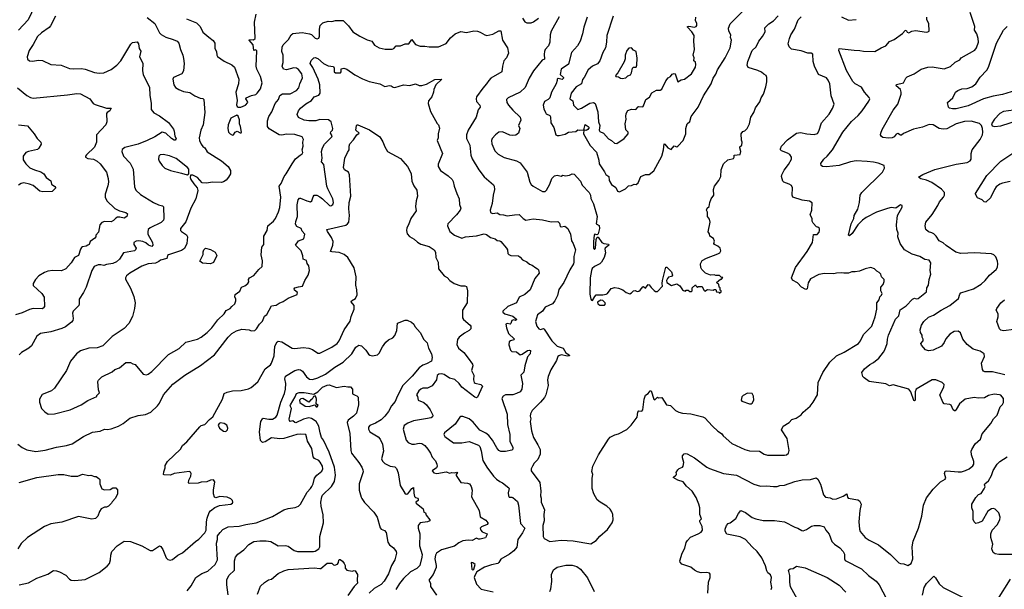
# Model space of a CAD drawing. Extents: x 1863017 to 1989460, y 394564 to 532820.
# Tile 177 of 213: x 1956829 to 1967443, y 490607 to 496747. Entities that reach past the tile are written whole.
import ezdxf

# ---------------------------------------------------------------- set-up
doc = ezdxf.new("R2010")
doc.units = 0

msp = doc.modelspace()

# ---------------------------------------------------------------- linework, layer by layer
at = {"layer": '0CON10XD'}
for points in [[(1956815, 496918), (1956915, 496978), (1956945, 496988), (1956979, 496979), (1956990, 496965), (1956994, 496895), (1956919, 496745), (1956817, 496635)], [(1963295, 494892), (1963361, 494925), (1963391, 494955), (1963425, 494960), (1963455, 494974), (1963475, 494969), (1963495, 494989), (1963525, 495057), (1963575, 495080), (1963615, 495078), (1963665, 495117), (1963750, 495275), (1963771, 495345), (1963775, 495410), (1963785, 495407), (1963815, 495366), (1963853, 495347), (1963885, 495388), (1963915, 495377), (1963925, 495383), (1963981, 495445), (1964009, 495515), (1964009, 495575), (1964024, 495625), (1964052, 495648), (1964068, 495702), (1964142, 495805), (1964200, 495925), (1964284, 496054), (1964305, 496116), (1964335, 496161), (1964351, 496205), (1964435, 496335), (1964488, 496445), (1964501, 496525), (1964491, 496555), (1964494, 496585), (1964474, 496625), (1964469, 496655), (1964488, 496702), (1964649, 496865)], [(1957214, 496785), (1957160, 496680), (1957146, 496664), (1957063, 496607), (1957020, 496565), (1956975, 496480), (1956932, 496415), (1956911, 496345), (1956913, 496323), (1956935, 496304), (1956965, 496300), (1957035, 496311), (1957075, 496308), (1957165, 496264), (1957276, 496256), (1957365, 496222), (1957405, 496216), (1957495, 496222), (1957535, 496214), (1957636, 496176), (1957685, 496169), (1957735, 496174), (1957815, 496211), (1957876, 496255), (1957918, 496302), (1958026, 496484), (1958045, 496500), (1958095, 496508), (1958110, 496485), (1958117, 496435), (1958136, 496406), (1958120, 496345), (1958158, 496278), (1958154, 496196), (1958160, 496155), (1958229, 496015), (1958233, 495935), (1958248, 495845), (1958248, 495778), (1958274, 495744), (1958335, 495712), (1958435, 495640), (1958486, 495566), (1958493, 495545), (1958503, 495493), (1958517, 495465), (1958505, 495448), (1958495, 495448), (1958465, 495467), (1958403, 495523), (1958365, 495536), (1958286, 495484), (1958205, 495446), (1958105, 495407), (1957961, 495369), (1957935, 495347), (1957930, 495325), (1957950, 495275), (1958019, 495199), (1958054, 495134), (1958068, 494945), (1958080, 494910), (1958132, 494862), (1958272, 494775), (1958325, 494750), (1958369, 494739), (1958380, 494730), (1958383, 494605), (1958378, 494585), (1958355, 494560), (1958235, 494505), (1958214, 494485), (1958209, 494461), (1958211, 494435), (1958260, 494345), (1958266, 494315), (1958255, 494301), (1958217, 494315), (1958190, 494340), (1958156, 494356), (1958115, 494364), (1958085, 494360), (1958061, 494345), (1958060, 494325), (1958084, 494285), (1958078, 494265), (1958066, 494255), (1957948, 494235), (1957905, 494166), (1957872, 494138), (1957832, 494118), (1957765, 494108), (1957735, 494097), (1957705, 494106), (1957675, 494106), (1957633, 494087), (1957608, 494045), (1957546, 493865), (1957518, 493805), (1957469, 493735), (1957471, 493685), (1957466, 493665), (1957407, 493605), (1957399, 493585), (1957406, 493525), (1957402, 493505), (1957386, 493485), (1957324, 493436), (1957285, 493417), (1957165, 493384), (1957055, 493364), (1957015, 493334), (1956958, 493232), (1956927, 493205), (1956849, 493161), (1956823, 493135)], [(1958205, 496771), (1958285, 496705), (1958337, 496607), (1958355, 496587), (1958405, 496558), (1958485, 496535), (1958526, 496516), (1958546, 496495), (1958562, 496425), (1958589, 496365), (1958595, 496330), (1958601, 496275), (1958594, 496195), (1958577, 496163), (1958488, 496125), (1958481, 496105), (1958491, 496045), (1958509, 496015), (1958545, 495994), (1958595, 495974), (1958665, 495961), (1958718, 495928), (1958775, 495901), (1958805, 495896), (1958815, 495888), (1958826, 495745), (1958807, 495613), (1958783, 495555), (1958764, 495475), (1958769, 495445), (1958785, 495407), (1958805, 495379), (1958826, 495365), (1958850, 495321), (1959005, 495226), (1959076, 495165), (1959102, 495122), (1959100, 495085), (1959082, 495048), (1959055, 495016), (1959025, 494998), (1959005, 494993), (1958904, 494996), (1958845, 494984), (1958795, 494990), (1958745, 495046), (1958695, 495072), (1958670, 495070), (1958668, 495045), (1958674, 495024), (1958705, 494977), (1958744, 494934), (1958750, 494905), (1958728, 494815), (1958674, 494715), (1958622, 494568), (1958562, 494495), (1958564, 494475), (1958574, 494464)], [(1958628, 496755), (1958735, 496713), (1958775, 496675), (1958804, 496614), (1958867, 496557), (1958914, 496524), (1958934, 496494), (1958932, 496435), (1958952, 496405), (1958954, 496364), (1958960, 496350), (1959035, 496301), (1959115, 496261), (1959146, 496235), (1959191, 496105), (1959188, 496055), (1959161, 495965), (1959172, 495875), (1959168, 495828), (1959175, 495812), (1959185, 495803), (1959213, 495803), (1959265, 495824), (1959290, 495855), (1959282, 495872), (1959267, 495895), (1959272, 495905), (1959329, 495931), (1959375, 495942), (1959390, 495955), (1959425, 496001), (1959442, 496065), (1959424, 496135), (1959387, 496215), (1959380, 496245), (1959385, 496412), (1959375, 496421), (1959355, 496416), (1959346, 496476), (1959302, 496525), (1959307, 496533), (1959349, 496531), (1959366, 496545), (1959360, 496720), (1959379, 496805)], [(1962644, 496776), (1962558, 496622), (1962547, 496585), (1962544, 496505), (1962529, 496465), (1962495, 496424), (1962486, 496404), (1962482, 496375), (1962488, 496322), (1962460, 496310), (1962368, 496195), (1962321, 496115), (1962280, 496015), (1962225, 495967), (1962095, 495904), (1962076, 495885), (1962081, 495855), (1962099, 495825), (1962145, 495771), (1962226, 495695), (1962232, 495665), (1962208, 495605), (1962221, 495575), (1962206, 495525), (1962178, 495502), (1962145, 495497), (1962112, 495502), (1962035, 495537), (1961996, 495534), (1961958, 495505), (1961924, 495465), (1961916, 495445), (1961918, 495408), (1961952, 495335), (1961987, 495297), (1962051, 495261), (1962184, 495224), (1962225, 495204), (1962299, 495105), (1962330, 494995), (1962342, 494972), (1962365, 494952), (1962465, 494896), (1962494, 494896), (1962510, 494910), (1962545, 494975), (1962566, 495034), (1962595, 495064), (1962625, 495071), (1962665, 495060), (1962685, 495072), (1962714, 495064), (1962755, 495072), (1962784, 495086), (1962805, 495081), (1962876, 495005), (1962893, 494963), (1962968, 494885), (1962981, 494855), (1962985, 494818), (1963015, 494762), (1963055, 494625), (1963044, 494545), (1963075, 494527), (1963080, 494495), (1963065, 494438), (1963055, 494428), (1963030, 494435), (1963021, 494425), (1963014, 494355), (1963015, 494283), (1963025, 494269), (1963035, 494285), (1963043, 494377), (1963055, 494403), (1963065, 494402), (1963106, 494346), (1963125, 494336), (1963175, 494326), (1963181, 494315), (1963140, 494285), (1963136, 494275), (1963146, 494234), (1963130, 494185), (1963102, 494135), (1963085, 494116), (1963025, 494086), (1963002, 494065), (1962992, 494045), (1962980, 493965), (1962977, 493787), (1962987, 493735), (1962995, 493722), (1963005, 493720)], [(1962249, 496765), (1962274, 496725), (1962295, 496712), (1962344, 496714), (1962369, 496725), (1962422, 496765)], [(1962947, 496775), (1962910, 496665), (1962896, 496595), (1962870, 496515), (1962844, 496465), (1962776, 496394), (1962745, 496266), (1962667, 496213), (1962656, 496156), (1962691, 496125), (1962691, 496115), (1962676, 496104), (1962635, 496114), (1962624, 496106), (1962622, 496092), (1962614, 496056), (1962562, 495965), (1962546, 495905), (1962526, 495885), (1962486, 495865), (1962472, 495825), (1962479, 495785), (1962496, 495745), (1962505, 495733), (1962543, 495715), (1962551, 495701), (1962556, 495635), (1962587, 495585), (1962608, 495505), (1962625, 495497), (1962645, 495498), (1962708, 495512), (1962745, 495534), (1962825, 495540), (1962845, 495561), (1962865, 495556), (1962909, 495561), (1962925, 495617), (1962959, 495595), (1962968, 495585), (1962955, 495562), (1962935, 495554), (1962912, 495558), (1962906, 495515), (1962980, 495390), (1963048, 495318), (1963073, 495233), (1963075, 495195), (1963135, 495106), (1963149, 495079), (1963180, 495055), (1963184, 495015), (1963210, 494970), (1963255, 494938), (1963275, 494899), (1963295, 494892)], [(1963226, 496785), (1963159, 496575), (1963155, 496505), (1963143, 496445), (1963116, 496395), (1963083, 496305), (1963058, 496272), (1963005, 496245), (1962957, 496205), (1962915, 496125), (1962896, 496104), (1962885, 496055), (1962828, 496022), (1962775, 495955), (1962761, 495895), (1962791, 495871), (1962801, 495825), (1962845, 495780), (1962885, 495795), (1962975, 495848), (1963015, 495856), (1963034, 495845), (1963062, 495755), (1963068, 495645), (1963083, 495605), (1963077, 495555), (1963085, 495542), (1963123, 495523), (1963175, 495464), (1963210, 495445), (1963242, 495415), (1963265, 495413)], [(1963005, 493720), (1963028, 493762), (1963045, 493780), (1963115, 493781), (1963152, 493788), (1963165, 493797), (1963205, 493848), (1963245, 493860), (1963285, 493853), (1963330, 493835), (1963366, 493806), (1963405, 493793), (1963425, 493802), (1963445, 493826), (1963465, 493828), (1963485, 493818), (1963505, 493820), (1963519, 493831), (1963545, 493868), (1963555, 493870), (1963575, 493853), (1963605, 493893), (1963615, 493890), (1963635, 493860), (1963668, 493828), (1963685, 493817), (1963705, 493818), (1963760, 493875), (1963754, 493905), (1963757, 493935), (1963795, 494080), (1963805, 494080), (1963855, 494030), (1963867, 493995), (1963855, 493978), (1963825, 493970), (1963813, 493957), (1963802, 493935), (1963805, 493913), (1963855, 493882), (1963915, 493898), (1963925, 493893), (1963945, 493878), (1963973, 493835), (1963985, 493827), (1964005, 493822), (1964015, 493830), (1964035, 493830), (1964055, 493818), (1964072, 493818), (1964080, 493825), (1964080, 493855), (1964115, 493890), (1964120, 493875), (1964135, 493860), (1964145, 493870), (1964185, 493870), (1964203, 493833), (1964215, 493822), (1964245, 493838), (1964305, 493830), (1964315, 493840), (1964335, 493840), (1964342, 493812), (1964365, 493810), (1964375, 493800), (1964390, 493815), (1964390, 493825), (1964382, 493832), (1964380, 493855), (1964370, 493865), (1964367, 493897), (1964352, 493902), (1964340, 493915), (1964385, 493950), (1964395, 493950), (1964408, 493968), (1964392, 493972), (1964375, 493988), (1964335, 493988), (1964315, 493998), (1964275, 493992), (1964223, 494013), (1964182, 494055), (1964173, 494075), (1964170, 494115), (1964185, 494152), (1964232, 494178), (1964357, 494223), (1964376, 494234), (1964388, 494255), (1964380, 494285), (1964357, 494307), (1964318, 494325), (1964313, 494335), (1964319, 494359), (1964307, 494387), (1964270, 494415), (1964267, 494437), (1964251, 494461), (1964274, 494565), (1964267, 494597), (1964243, 494625), (1964243, 494673), (1964233, 494695), (1964242, 494715), (1964262, 494735), (1964268, 494775), (1964284, 494815), (1964312, 494855), (1964307, 494915), (1964318, 494952), (1964367, 495015), (1964387, 495055), (1964392, 495128), (1964416, 495194), (1964464, 495236), (1964525, 495252), (1964531, 495265), (1964530, 495285), (1964596, 495295), (1964604, 495325), (1964591, 495365), (1964593, 495375), (1964614, 495396), (1964617, 495425), (1964611, 495449), (1964607, 495515), (1964625, 495543), (1964645, 495550), (1964670, 495575), (1964698, 495625), (1964710, 495695), (1964744, 495746), (1964762, 495798), (1964808, 495862), (1964823, 495905), (1964848, 495945), (1964873, 496025), (1964883, 496077), (1964883, 496125), (1964877, 496145), (1964850, 496160), (1964825, 496183), (1964785, 496201), (1964682, 496232), (1964671, 496255), (1964678, 496295), (1964726, 496415), (1964769, 496455), (1964796, 496515), (1964838, 496565), (1964864, 496615), (1964861, 496659), (1964905, 496702), (1964957, 496734), (1965005, 496790)], [(1963265, 495413), (1963347, 495465), (1963388, 495515), (1963388, 495535), (1963365, 495560), (1963356, 495625), (1963368, 495675), (1963362, 495705), (1963368, 495735), (1963385, 495767), (1963425, 495783), (1963472, 495778), (1963495, 495806), (1963505, 495810), (1963545, 495806), (1963555, 495817), (1963580, 495885), (1963617, 495913), (1963645, 495958), (1963695, 495986), (1963735, 495988), (1963753, 495997), (1963795, 496087), (1963820, 496120), (1963846, 496134), (1963862, 496158), (1963885, 496168), (1963895, 496162), (1963925, 496078), (1963961, 496099), (1963995, 496106), (1964072, 496165), (1964114, 496235), (1964118, 496265), (1964115, 496288), (1964098, 496305), (1964101, 496335), (1964089, 496365), (1964103, 496427), (1964096, 496515), (1964100, 496575), (1964076, 496616), (1964028, 496665), (1964028, 496672), (1964044, 496676), (1964103, 496667), (1964122, 496675), (1964129, 496685), (1964129, 496705), (1964113, 496737), (1964118, 496775)], [(1965555, 495730), (1965592, 495788), (1965608, 495835), (1965577, 495927), (1965562, 496055), (1965546, 496095), (1965525, 496119), (1965442, 496155), (1965396, 496245), (1965383, 496295), (1965379, 496375), (1965362, 496385), (1965325, 496387), (1965252, 496412), (1965150, 496430), (1965125, 496454), (1965114, 496485), (1965127, 496545), (1965144, 496585), (1965183, 496645), (1965222, 496745), (1965255, 496778)], [(1965689, 496779), (1965765, 496742), (1965845, 496749)], [(1965885, 496416), (1965927, 496407), (1966047, 496403), (1966115, 496444), (1966165, 496465), (1966205, 496511), (1966255, 496535), (1966345, 496597), (1966375, 496631), (1966385, 496633), (1966395, 496614), (1966415, 496604), (1966445, 496622), (1966485, 496632), (1966606, 496614), (1966620, 496615), (1966632, 496625), (1966629, 496705), (1966610, 496745), (1966607, 496775)], [(1967177, 495627), (1967085, 495653), (1967015, 495651), (1966924, 495625), (1966825, 495571), (1966785, 495566), (1966740, 495575), (1966675, 495614), (1966635, 495619), (1966562, 495588), (1966465, 495567), (1966355, 495519), (1966335, 495501), (1966325, 495501), (1966295, 495521), (1966277, 495513), (1966255, 495484), (1966235, 495474), (1966195, 495469), (1966135, 495476), (1966118, 495488), (1966110, 495505), (1966111, 495525), (1966127, 495563), (1966245, 495771), (1966295, 495836), (1966331, 495945), (1966333, 495965), (1966324, 495994), (1966278, 496035), (1966282, 496048), (1966355, 496068), (1966383, 496117), (1966398, 496132), (1966472, 496165), (1966546, 496214), (1966620, 496235), (1966665, 496240), (1966795, 496219), (1966865, 496244), (1966915, 496288), (1966963, 496315), (1966980, 496335), (1967125, 496419), (1967145, 496445), (1967165, 496505), (1967163, 496545), (1967148, 496595), (1967122, 496635), (1967126, 496675), (1967076, 496826)], [(1958574, 494464), (1958629, 494429), (1958638, 494408), (1958632, 494335), (1958605, 494281), (1958575, 494260), (1958435, 494212), (1958424, 494205), (1958417, 494173), (1958347, 494155), (1958330, 494140), (1958295, 494124), (1958215, 494117), (1958145, 494091), (1958015, 494016), (1957982, 493985), (1957971, 493965), (1957971, 493951), (1958025, 493852), (1958059, 493765), (1958074, 493695), (1958068, 493635), (1958044, 493546), (1958006, 493474), (1957955, 493419), (1957827, 493333), (1957727, 493233), (1957665, 493211), (1957574, 493206), (1957485, 493176), (1957440, 493145), (1957378, 493065), (1957333, 492967), (1957205, 492774), (1957173, 492747), (1957073, 492707), (1957044, 492655), (1957044, 492624), (1957066, 492555), (1957099, 492519), (1957135, 492494), (1957205, 492499), (1957375, 492540), (1957493, 492597), (1957565, 492641), (1957660, 492685), (1957662, 492695), (1957690, 492725), (1957678, 492758), (1957672, 492848), (1957678, 492862), (1957714, 492896), (1957825, 492951), (1957854, 492976), (1957906, 492994), (1957975, 493052), (1958025, 493052), (1958048, 493038), (1958075, 493032), (1958162, 492925), (1958195, 492920), (1958215, 492927), (1958253, 492955), (1958435, 493139), (1958549, 493201), (1958619, 493271), (1958745, 493304), (1958785, 493324), (1958850, 493375), (1958901, 493425), (1958965, 493511), (1959035, 493576), (1959056, 493614), (1959099, 493635), (1959115, 493657), (1959150, 493685), (1959161, 493715), (1959160, 493735), (1959149, 493759), (1959153, 493785), (1959201, 493819), (1959220, 493865), (1959255, 493880), (1959287, 493903), (1959299, 493921), (1959296, 493945), (1959307, 493963), (1959355, 493991), (1959408, 494055), (1959444, 494086), (1959448, 494148), (1959432, 494212), (1959441, 494295), (1959460, 494325), (1959462, 494415), (1959498, 494475), (1959506, 494524), (1959564, 494575), (1959586, 494605), (1959621, 494675), (1959634, 494724), (1959643, 494833), (1959628, 494951), (1959648, 494982), (1959679, 495055), (1959702, 495085), (1959765, 495195), (1959804, 495246), (1959852, 495288), (1959875, 495300), (1959881, 495315), (1959873, 495345), (1959884, 495385), (1959881, 495425), (1959887, 495456), (1959876, 495485), (1959795, 495511), (1959707, 495513), (1959655, 495502), (1959625, 495506), (1959519, 495569), (1959502, 495595), (1959500, 495655), (1959516, 495704), (1959547, 495753), (1959585, 495845), (1959618, 495885), (1959635, 495931), (1959664, 495946), (1959745, 495946), (1959815, 495982), (1959838, 496012), (1959849, 496055), (1959879, 496121), (1959869, 496165), (1959835, 496210), (1959815, 496226), (1959785, 496227), (1959705, 496206), (1959672, 496215), (1959658, 496245), (1959669, 496285), (1959670, 496335), (1959669, 496365), (1959656, 496405), (1959659, 496451), (1959668, 496475), (1959728, 496535), (1959756, 496585), (1959772, 496598), (1959875, 496610), (1959955, 496596), (1959975, 496586), (1960015, 496549), (1960035, 496542), (1960054, 496546), (1960062, 496568), (1960060, 496645), (1960069, 496685), (1960098, 496712), (1960155, 496731), (1960195, 496727), (1960235, 496737), (1960315, 496737), (1960375, 496681), (1960421, 496615), (1960495, 496569), (1960575, 496531), (1960627, 496516), (1960655, 496471), (1960705, 496442), (1960770, 496430), (1960845, 496430), (1960862, 496438), (1960886, 496464), (1960934, 496466), (1960985, 496486), (1961025, 496486), (1961055, 496534), (1961072, 496512), (1961095, 496481), (1961145, 496461), (1961195, 496463), (1961245, 496453), (1961345, 496455), (1961425, 496491), (1961475, 496550), (1961525, 496596), (1961585, 496618), (1961645, 496609), (1961725, 496626), (1961765, 496623), (1961795, 496613), (1961842, 496582), (1961865, 496576), (1961928, 496592), (1961995, 496626), (1962015, 496626), (1962033, 496525), (1962087, 496445), (1962098, 496385), (1962076, 496335), (1962049, 496305), (1962033, 496247), (1962025, 496186), (1961909, 496115), (1961885, 496092), (1961863, 496055), (1961821, 496009), (1961754, 495915), (1961750, 495895), (1961754, 495865), (1961790, 495825), (1961792, 495805), (1961772, 495775), (1961751, 495695), (1961664, 495555), (1961647, 495505), (1961646, 495465), (1961681, 495395), (1961692, 495285), (1961708, 495248), (1961778, 495128), (1961835, 495054), (1961937, 494967), (1961944, 494954), (1961946, 494915), (1961932, 494855), (1961924, 494765), (1961902, 494695), (1961905, 494668), (1961925, 494658), (1961975, 494666), (1962007, 494647), (1962045, 494644), (1962083, 494633), (1962162, 494645), (1962215, 494648), (1962255, 494604), (1962285, 494586), (1962365, 494600), (1962465, 494590), (1962558, 494568), (1962631, 494571), (1962647, 494555), (1962657, 494517), (1962665, 494513), (1962705, 494521), (1962739, 494495), (1962768, 494435), (1962777, 494365), (1962796, 494335), (1962820, 494265), (1962804, 494196), (1962804, 494135), (1962799, 494115), (1962759, 494051), (1962694, 493915), (1962642, 493838), (1962628, 493775), (1962599, 493715), (1962574, 493686), (1962495, 493648), (1962464, 493606), (1962410, 493565), (1962391, 493495), (1962403, 493443), (1962425, 493414), (1962445, 493409), (1962475, 493417), (1962482, 493412), (1962567, 493285), (1962625, 493229), (1962687, 493207), (1962717, 493157), (1962752, 493135), (1962758, 493125), (1962735, 493121), (1962665, 493134), (1962640, 493125), (1962632, 493115), (1962616, 493075), (1962555, 492973), (1962525, 492902), (1962519, 492865), (1962528, 492805), (1962502, 492705), (1962485, 492675), (1962445, 492626), (1962354, 492536), (1962335, 492498), (1962331, 492475), (1962340, 492445), (1962331, 492415), (1962348, 492315), (1962369, 492245), (1962414, 492165), (1962439, 492115), (1962439, 492065), (1962416, 492005), (1962376, 491965), (1962356, 491935), (1962344, 491905), (1962344, 491885), (1962437, 491757), (1962448, 491665), (1962443, 491615), (1962450, 491590), (1962450, 491545), (1962488, 491465), (1962479, 491415), (1962482, 491345), (1962468, 491295), (1962474, 491175), (1962482, 491155), (1962545, 491124), (1962665, 491136), (1962795, 491129), (1962985, 491099), (1963045, 491133), (1963085, 491180), (1963165, 491253), (1963217, 491325), (1963227, 491357), (1963223, 491413), (1963214, 491444), (1963195, 491472), (1963158, 491505), (1963086, 491546), (1963055, 491572), (1963017, 491635), (1963002, 491695), (1963001, 491805), (1963006, 491845), (1962996, 491876), (1963008, 491935), (1963069, 492055), (1963175, 492227), (1963195, 492246), (1963245, 492271), (1963285, 492282), (1963375, 492331), (1963422, 492378), (1963485, 492463), (1963494, 492515), (1963505, 492532), (1963535, 492528), (1963545, 492540), (1963562, 492655), (1963575, 492698), (1963605, 492718), (1963625, 492748), (1963635, 492748), (1963665, 492658), (1963675, 492648), (1963685, 492658), (1963705, 492678), (1963715, 492672), (1963750, 492675), (1963802, 492595), (1963845, 492588), (1963898, 492535), (1963935, 492517), (1963975, 492507), (1964065, 492499), (1964195, 492466), (1964214, 492454), (1964296, 492366), (1964355, 492311), (1964393, 492285), (1964412, 492262), (1964505, 492179), (1964645, 492113), (1964695, 492099), (1964805, 492096), (1964853, 492063), (1964892, 492052), (1965075, 492053), (1965095, 492058), (1965116, 492075), (1965124, 492105), (1965104, 492234), (1965043, 492325), (1965058, 492365), (1965124, 492406), (1965154, 492436), (1965198, 492452), (1965254, 492486), (1965275, 492516), (1965349, 492581), (1965382, 492625), (1965428, 492705), (1965437, 492835), (1965487, 492943), (1965561, 493055), (1965635, 493123), (1965718, 493165), (1965872, 493258), (1965895, 493285), (1965927, 493355), (1966014, 493445), (1966053, 493545), (1966068, 493625), (1966070, 493695), (1966095, 493728), (1966101, 493759), (1966121, 493779), (1966126, 493795), (1966114, 493824), (1966114, 493865), (1966138, 493892), (1966150, 493925), (1966150, 493945), (1966120, 493975), (1966114, 494004), (1966095, 494022), (1966068, 494038), (1966045, 494063), (1966006, 494076), (1965945, 494063), (1965883, 494037), (1965835, 494028), (1965801, 494029), (1965765, 494016), (1965715, 494014), (1965685, 494020), (1965634, 494016), (1965605, 494008), (1965505, 494011), (1965445, 494001), (1965356, 493954), (1965330, 493910), (1965318, 493845), (1965305, 493840), (1965257, 493865), (1965215, 493910), (1965160, 493940), (1965151, 493965), (1965194, 494075), (1965320, 494250), (1965376, 494345), (1965385, 494432), (1965425, 494432), (1965448, 494455), (1965452, 494475), (1965450, 494495), (1965435, 494510), (1965420, 494515), (1965383, 494553), (1965372, 494575), (1965372, 494605), (1965352, 494645), (1965370, 494695), (1965372, 494772), (1965345, 494792), (1965265, 494800), (1965165, 494833), (1965156, 494855), (1965161, 494935), (1965149, 494959), (1965125, 494974), (1965065, 494994), (1965057, 495005), (1965040, 495055), (1965044, 495075), (1965072, 495125), (1965118, 495185), (1965148, 495242), (1965150, 495265), (1965133, 495293), (1965105, 495310), (1965043, 495333), (1965030, 495345), (1965030, 495355), (1965043, 495385), (1965105, 495451), (1965205, 495524), (1965245, 495531), (1965315, 495517), (1965395, 495510), (1965429, 495521), (1965445, 495547), (1965473, 495635), (1965555, 495730)], [(1967565, 495983), (1967425, 495940), (1967325, 495924), (1967220, 495895), (1967055, 495819), (1966925, 495786), (1966886, 495786), (1966854, 495794), (1966842, 495805), (1966832, 495855), (1966890, 495905), (1966917, 495965), (1966943, 495985), (1966985, 496001), (1967043, 496007), (1967095, 496022), (1967136, 496055), (1967185, 496126), (1967255, 496202), (1967274, 496235), (1967359, 496495), (1967434, 496635), (1967476, 496674)], [(1963325, 496114), (1963365, 496122), (1963385, 496141), (1963415, 496154), (1963426, 496175), (1963436, 496224), (1963445, 496236), (1963475, 496236), (1963482, 496255), (1963484, 496334), (1963476, 496405), (1963445, 496420), (1963425, 496442), (1963395, 496440), (1963374, 496416), (1963358, 496365), (1963357, 496325), (1963347, 496293), (1963277, 496173), (1963253, 496145), (1963255, 496133), (1963285, 496132), (1963306, 496116), (1963325, 496114)], [(1964247, 490565), (1964256, 490685), (1964273, 490735), (1964272, 490772), (1964265, 490780), (1964235, 490790), (1964176, 490786), (1964135, 490797), (1964105, 490812), (1964065, 490847), (1963968, 490878), (1963948, 490898), (1963944, 490915), (1963970, 490995), (1964000, 491050), (1964015, 491112), (1964029, 491135), (1964062, 491168), (1964145, 491204), (1964175, 491224), (1964191, 491245), (1964185, 491283), (1964161, 491335), (1964161, 491349), (1964178, 491365), (1964161, 491415), (1964160, 491485), (1964152, 491525), (1964123, 491595), (1964079, 491665), (1964019, 491719), (1963981, 491765), (1963924, 491784), (1963874, 491814), (1963904, 491836), (1963910, 491845), (1963908, 491852), (1963906, 491865), (1963924, 491896), (1963939, 491911), (1963975, 491923), (1963983, 491935), (1963989, 491975), (1963973, 492025), (1963973, 492045), (1963992, 492068), (1964005, 492070), (1964025, 492066), (1964103, 492025), (1964235, 491925), (1964265, 491909), (1964415, 491857), (1964555, 491838), (1964745, 491739), (1964815, 491718), (1964885, 491724), (1964955, 491714), (1964995, 491716), (1965025, 491726), (1965075, 491730), (1965185, 491768), (1965265, 491788), (1965355, 491789), (1965415, 491808), (1965433, 491795), (1965461, 491741), (1965494, 491625), (1965515, 491602), (1965565, 491592), (1965595, 491578), (1965635, 491583), (1965705, 491611), (1965745, 491636), (1965752, 491602), (1965761, 491591), (1965865, 491572), (1965882, 491562), (1965901, 491525), (1965886, 491455), (1965877, 491335), (1965881, 491255), (1965891, 491231), (1965944, 491164), (1965986, 491136), (1966089, 491085), (1966215, 490984), (1966305, 490894), (1966325, 490884), (1966362, 490882), (1966405, 490862), (1966440, 490885), (1966459, 490935), (1966451, 491065), (1966462, 491125), (1966518, 491265), (1966554, 491395), (1966571, 491515), (1966606, 491594), (1966675, 491685), (1966755, 491765), (1966807, 491795), (1966813, 491805), (1966797, 491857), (1966805, 491880), (1966825, 491884), (1966945, 491872), (1966983, 491875), (1967025, 491886), (1967065, 491906), (1967105, 491939), (1967114, 491955), (1967116, 491985), (1967091, 492055), (1967087, 492095), (1967093, 492115), (1967131, 492175), (1967186, 492224), (1967206, 492284), (1967300, 492395), (1967327, 492443), (1967365, 492483), (1967400, 492575), (1967425, 492599), (1967435, 492622), (1967436, 492665), (1967405, 492698), (1967390, 492705), (1967335, 492711), (1967273, 492695), (1967229, 492671), (1967165, 492669), (1967117, 492676), (1967023, 492655), (1966962, 492608), (1966925, 492544), (1966915, 492531), (1966905, 492531), (1966893, 492543), (1966872, 492592), (1966855, 492599), (1966796, 492606), (1966780, 492625), (1966750, 492705), (1966790, 492785), (1966794, 492815), (1966775, 492837), (1966705, 492866), (1966665, 492864), (1966495, 492766), (1966483, 492735), (1966481, 492645), (1966475, 492638), (1966467, 492643), (1966437, 492735), (1966415, 492766), (1966245, 492811), (1966205, 492799), (1966165, 492823), (1965988, 492848), (1965931, 492885), (1965920, 492900), (1965908, 492945), (1965936, 492985), (1965995, 493030), (1966035, 493052), (1966091, 493099), (1966141, 493165), (1966155, 493187), (1966179, 493255), (1966183, 493305), (1966195, 493348), (1966272, 493518), (1966305, 493556), (1966321, 493619), (1966385, 493661), (1966455, 493736), (1966475, 493744), (1966495, 493739), (1966515, 493742), (1966606, 493815), (1966610, 493855), (1966626, 493885), (1966632, 493945), (1966651, 494005), (1966645, 494045), (1966650, 494125), (1966635, 494155), (1966585, 494163), (1966534, 494194), (1966451, 494221), (1966366, 494266), (1966320, 494335), (1966297, 494405), (1966298, 494445), (1966285, 494485), (1966283, 494535), (1966292, 494638), (1966343, 494725), (1966342, 494745), (1966325, 494753), (1966275, 494716), (1966225, 494724), (1966185, 494712), (1966065, 494671), (1965955, 494615), (1965914, 494585), (1965865, 494535), (1965805, 494444), (1965775, 494417), (1965763, 494423), (1965792, 494545), (1965821, 494605), (1965825, 494635), (1965864, 494706), (1965882, 494778), (1965888, 494855), (1965906, 494885), (1966131, 495105), (1966152, 495145), (1966148, 495175), (1966085, 495201), (1966035, 495211), (1965965, 495220), (1965845, 495224), (1965786, 495214), (1965665, 495174), (1965525, 495160), (1965485, 495164), (1965469, 495175), (1965464, 495196), (1965499, 495245), (1965535, 495275), (1965593, 495345), (1965704, 495535), (1965795, 495648), (1965867, 495713), (1965912, 495765), (1965982, 495868), (1965993, 495895), (1965988, 495908), (1965936, 495966), (1965905, 496018), (1965834, 496054), (1965811, 496081), (1965741, 496201), (1965659, 496415), (1965665, 496436), (1965825, 496418), (1965885, 496416)], [(1956810, 492170), (1956855, 492134), (1956905, 492109), (1957005, 492092), (1957105, 492108), (1957225, 492139), (1957333, 492157), (1957395, 492176), (1957516, 492254), (1957615, 492301), (1957695, 492311), (1957745, 492332), (1957775, 492328), (1957816, 492336), (1957895, 492364), (1957946, 492395), (1958015, 492452), (1958105, 492479), (1958185, 492492), (1958243, 492517), (1958315, 492586), (1958335, 492613), (1958379, 492705), (1958481, 492819), (1958608, 492915), (1958779, 493021), (1958928, 493135), (1959076, 493325), (1959117, 493365), (1959165, 493393), (1959225, 493411), (1959303, 493403), (1959325, 493392), (1959365, 493398), (1959383, 493415), (1959415, 493466), (1959445, 493496), (1959468, 493552), (1959495, 493568), (1959545, 493662), (1959595, 493670), (1959625, 493691), (1959670, 493710), (1959725, 493746), (1959822, 493785), (1959824, 493805), (1959792, 493832), (1959787, 493845), (1959794, 493856), (1959835, 493869), (1959877, 493875), (1959903, 493935), (1959938, 493992), (1959954, 494045), (1959948, 494095), (1959928, 494119), (1959921, 494151), (1959886, 494166), (1959882, 494202), (1959863, 494254), (1959802, 494315), (1959835, 494364), (1959894, 494385), (1959902, 494435), (1959875, 494466), (1959865, 494496), (1959818, 494518), (1959804, 494544), (1959805, 494572), (1959824, 494625), (1959821, 494751), (1959830, 494805), (1959845, 494824), (1959855, 494824), (1959925, 494793), (1959965, 494784), (1959978, 494795), (1959992, 494838), (1960005, 494854), (1960034, 494854), (1960065, 494836), (1960095, 494816), (1960168, 494745), (1960185, 494741), (1960195, 494746), (1960206, 494755), (1960212, 494775), (1960206, 494815), (1960152, 494922), (1960142, 494952), (1960108, 495185), (1960081, 495215), (1960091, 495255), (1960083, 495325), (1960094, 495366), (1960114, 495405), (1960194, 495485), (1960197, 495495), (1960178, 495525), (1960182, 495538), (1960201, 495555), (1960205, 495575), (1960188, 495645), (1960158, 495668), (1960065, 495671), (1960020, 495655), (1959945, 495658), (1959895, 495665), (1959834, 495694), (1959822, 495725), (1959834, 495765), (1959858, 495795), (1959915, 495839), (1959976, 495875), (1960005, 495914), (1960053, 495935), (1960067, 495955), (1960064, 496044), (1960048, 496105), (1959990, 496230), (1959959, 496275), (1959973, 496307), (1960000, 496335), (1960015, 496340), (1960045, 496327), (1960106, 496276), (1960155, 496249), (1960212, 496242), (1960220, 496225), (1960221, 496185), (1960234, 496174), (1960286, 496174), (1960294, 496185), (1960294, 496216), (1960323, 496223), (1960355, 496214), (1960441, 496151), (1960525, 496109), (1960595, 496081), (1960710, 496055), (1960765, 496027), (1960815, 496039), (1960834, 496034), (1960855, 496019), (1960875, 496016), (1960965, 496043), (1961035, 496039), (1961095, 496056), (1961135, 496039), (1961165, 496036), (1961215, 496053), (1961306, 496104), (1961380, 496105), (1961314, 496045), (1961292, 495995), (1961290, 495965), (1961273, 495915), (1961235, 495872), (1961231, 495845), (1961258, 495758), (1961329, 495629), (1961344, 495614), (1961356, 495576), (1961339, 495515), (1961339, 495475), (1961331, 495445), (1961386, 495305), (1961340, 495190), (1961339, 495165), (1961365, 495121), (1961447, 495065), (1961490, 495025), (1961502, 495002), (1961512, 494952), (1961543, 494873), (1961566, 494815), (1961571, 494755), (1961584, 494715), (1961576, 494694), (1961539, 494645), (1961443, 494545), (1961440, 494525), (1961467, 494465), (1961515, 494425), (1961595, 494391), (1961635, 494406), (1961755, 494416), (1961835, 494439), (1961863, 494433), (1961905, 494398), (1961955, 494386), (1961975, 494367), (1962005, 494363), (1962016, 494356), (1962077, 494285), (1962087, 494265), (1962093, 494225), (1962102, 494215), (1962125, 494204), (1962205, 494200), (1962226, 494186), (1962248, 494158), (1962295, 494136), (1962325, 494111), (1962355, 494101), (1962392, 494072), (1962413, 494063), (1962422, 494052), (1962429, 494015), (1962382, 493958), (1962334, 493835), (1962275, 493786)], [(1956805, 496011), (1956905, 495930), (1956945, 495908), (1956975, 495900), (1957345, 495937), (1957445, 495950), (1957485, 495946), (1957585, 495893), (1957622, 495845), (1957642, 495832), (1957765, 495793), (1957817, 495795), (1957801, 495765), (1957771, 495745), (1957766, 495735), (1957769, 495645), (1957757, 495615), (1957657, 495505), (1957658, 495425), (1957635, 495373), (1957551, 495289), (1957540, 495275), (1957540, 495265), (1957565, 495250), (1957625, 495244), (1957665, 495222), (1957696, 495195), (1957764, 495104), (1957784, 495035), (1957787, 494995), (1957781, 494955), (1957752, 494868), (1957750, 494835), (1957767, 494796), (1957855, 494710), (1957905, 494688), (1957975, 494670), (1957993, 494653), (1957986, 494624), (1957955, 494609), (1957909, 494619), (1957885, 494618), (1957865, 494609), (1957839, 494581), (1957815, 494568), (1957745, 494571), (1957715, 494560), (1957692, 494535), (1957678, 494455), (1957650, 494425), (1957650, 494405), (1957639, 494391), (1957588, 494355), (1957578, 494325), (1957563, 494315), (1957545, 494304), (1957505, 494299), (1957495, 494292), (1957483, 494275), (1957465, 494205), (1957420, 494185), (1957383, 494127), (1957328, 494062), (1957279, 494041), (1957185, 494044), (1957134, 494036), (1957095, 494021), (1957035, 493986), (1956998, 493945), (1956974, 493905), (1956975, 493882), (1957068, 493795), (1957092, 493755), (1957096, 493655), (1957084, 493636), (1957071, 493629), (1956975, 493633), (1956935, 493624), (1956855, 493587), (1956785, 493564)], [(1967336, 495596), (1967405, 495604), (1967685, 495694), (1967756, 495734), (1967795, 495749), (1967925, 495857), (1967979, 495941), (1968006, 495964), (1968037, 496007), (1968015, 496008), (1967985, 495992), (1967925, 495940), (1967765, 495860), (1967697, 495813), (1967635, 495789), (1967595, 495780), (1967435, 495758), (1967395, 495735), (1967336, 495675), (1967306, 495625), (1967314, 495604), (1967336, 495596)], [(1959125, 495504), (1959135, 495507), (1959153, 495535), (1959165, 495543), (1959175, 495544), (1959205, 495526), (1959215, 495528), (1959219, 495535), (1959210, 495595), (1959198, 495625), (1959199, 495669), (1959185, 495708), (1959169, 495719), (1959104, 495685), (1959078, 495615), (1959072, 495575), (1959081, 495535), (1959097, 495515), (1959125, 495504)], [(1956815, 495614), (1956914, 495604), (1956987, 495515), (1957016, 495466), (1957058, 495425), (1957060, 495405), (1957035, 495362), (1957021, 495349), (1956925, 495327), (1956895, 495314), (1956868, 495275), (1956868, 495235), (1956896, 495195), (1956940, 495150), (1956988, 495128), (1957058, 495108), (1957090, 495085), (1957116, 495046), (1957165, 495010), (1957172, 494975), (1957209, 494949), (1957218, 494935), (1957180, 494895), (1957080, 494890), (1957045, 494899), (1956975, 494958), (1956935, 494974), (1956875, 494987), (1956845, 494981), (1956817, 494965)], [(1960364, 495316), (1960382, 495345), (1960382, 495382), (1960390, 495410), (1960429, 495451), (1960463, 495506), (1960488, 495525), (1960454, 495555), (1960460, 495605), (1960465, 495612), (1960475, 495612), (1960601, 495561), (1960712, 495485), (1960745, 495432), (1960765, 495375), (1960795, 495327), (1960935, 495252), (1961010, 495165), (1961043, 495105), (1961050, 495085), (1961056, 495006), (1961078, 494955), (1961109, 494909), (1961119, 494845), (1961104, 494795), (1961097, 494735), (1961104, 494685), (1961046, 494605), (1961022, 494535), (1961004, 494505), (1960998, 494475), (1961007, 494437), (1961030, 494410), (1961081, 494381), (1961118, 494348), (1961155, 494328), (1961245, 494302), (1961298, 494265), (1961310, 494240), (1961315, 494185), (1961342, 494132), (1961345, 494062), (1961405, 493987), (1961437, 493967), (1961465, 493937), (1961512, 493902), (1961585, 493880), (1961629, 493879), (1961645, 493870), (1961656, 493824), (1961652, 493695), (1961602, 493615), (1961604, 493535), (1961614, 493515), (1961687, 493455), (1961693, 493445), (1961694, 493415), (1961676, 493395), (1961625, 493369), (1961566, 493325), (1961550, 493300), (1961541, 493245), (1961559, 493205), (1961618, 493158), (1961665, 493100), (1961712, 493035), (1961713, 493015), (1961698, 492965), (1961726, 492915), (1961722, 492865), (1961728, 492838), (1961738, 492828), (1961802, 492815), (1961818, 492798), (1961765, 492677), (1961755, 492671), (1961735, 492678), (1961594, 492785), (1961567, 492825), (1961520, 492870), (1961464, 492884), (1961405, 492924), (1961375, 492929), (1961349, 492925), (1961330, 492911), (1961323, 492865), (1961275, 492799), (1961225, 492774), (1961176, 492774), (1961155, 492766), (1961131, 492745), (1961107, 492705), (1961118, 492685), (1961125, 492647), (1961185, 492620), (1961214, 492595), (1961255, 492541), (1961282, 492485), (1961278, 492465), (1961266, 492454), (1961205, 492445), (1961075, 492424), (1961013, 492397), (1960975, 492371), (1960962, 492335), (1960996, 492215), (1961018, 492188), (1961055, 492171), (1961085, 492170), (1961135, 492181), (1961165, 492178), (1961196, 492156), (1961229, 492119), (1961259, 492075), (1961275, 492033), (1961312, 491992), (1961327, 491955), (1961329, 491935), (1961323, 491917), (1961276, 491885), (1961295, 491861), (1961325, 491854), (1961425, 491872), (1961465, 491859), (1961485, 491866), (1961515, 491864), (1961540, 491870), (1961549, 491865), (1961534, 491846), (1961533, 491835), (1961585, 491758), (1961655, 491752), (1961677, 491745), (1961696, 491715), (1961708, 491675), (1961700, 491605), (1961784, 491455), (1961795, 491388), (1961855, 491353), (1961877, 491325), (1961877, 491315), (1961867, 491305), (1961808, 491282), (1961793, 491265), (1961799, 491245), (1961815, 491228), (1961867, 491205), (1961859, 491175), (1961849, 491161), (1961795, 491147), (1961775, 491148), (1961755, 491160), (1961706, 491134), (1961665, 491137), (1961605, 491130), (1961565, 491109), (1961515, 491071), (1961375, 491033), (1961324, 490995), (1961311, 490975), (1961305, 490935), (1961320, 490865), (1961319, 490841), (1961285, 490765), (1961241, 490705), (1961258, 490675), (1961258, 490638), (1961324, 490544)], [(1967448, 492918), (1967315, 492952), (1967235, 492952), (1967220, 492960), (1967209, 492975), (1967197, 493045), (1967230, 493115), (1967227, 493145), (1967184, 493174), (1967106, 493196), (1967042, 493245), (1966996, 493305), (1966971, 493371), (1966945, 493390), (1966902, 493385), (1966855, 493356), (1966813, 493307), (1966794, 493266), (1966765, 493229), (1966675, 493186), (1966625, 493178), (1966595, 493187), (1966550, 493240), (1966544, 493255), (1966567, 493285), (1966570, 493305), (1966558, 493325), (1966558, 493345), (1966541, 493375), (1966537, 493405), (1966552, 493455), (1966575, 493494), (1966625, 493540), (1966679, 493561), (1966763, 493617), (1966855, 493665), (1966948, 493742), (1966963, 493787), (1966975, 493801), (1967113, 493845), (1967195, 493896), (1967238, 493935), (1967285, 493995), (1967355, 494055), (1967369, 494081), (1967374, 494114), (1967371, 494145), (1967351, 494191), (1967332, 494212), (1967305, 494224), (1967124, 494234), (1966975, 494228), (1966922, 494242), (1966815, 494313), (1966785, 494342), (1966740, 494365), (1966710, 494415), (1966685, 494439), (1966661, 494449), (1966625, 494460), (1966596, 494486), (1966589, 494525), (1966598, 494565), (1966665, 494646), (1966727, 494743), (1966746, 494785), (1966789, 494835), (1966797, 494855), (1966798, 494885), (1966765, 494921), (1966663, 494993), (1966605, 495018), (1966545, 495032), (1966522, 495045), (1966528, 495055), (1966565, 495079), (1966695, 495131), (1966925, 495189), (1967042, 495208), (1967076, 495224), (1967086, 495245), (1967088, 495305), (1967098, 495345), (1967184, 495455), (1967207, 495505), (1967212, 495535), (1967210, 495575), (1967196, 495605), (1967177, 495627)], [(1956825, 490657), (1956925, 490676), (1957013, 490727), (1957131, 490769), (1957195, 490809), (1957225, 490808), (1957260, 490795), (1957325, 490759), (1957365, 490716), (1957385, 490706), (1957425, 490703), (1957535, 490714), (1957685, 490788), (1957773, 490857), (1957796, 490885), (1957807, 490925), (1957810, 490975), (1957824, 491016), (1957880, 491075), (1957955, 491127), (1958025, 491122), (1958146, 491076), (1958237, 491027), (1958260, 491025), (1958337, 491077), (1958349, 491069), (1958373, 491035), (1958410, 490945), (1958425, 490930), (1958452, 490922), (1958475, 490929), (1958535, 490974), (1958585, 491001), (1958725, 491124), (1958761, 491149), (1958825, 491216), (1958840, 491245), (1958842, 491335), (1958850, 491375), (1958873, 491435), (1958887, 491453), (1958932, 491488), (1958985, 491511), (1959105, 491524), (1959123, 491535), (1959128, 491545), (1959123, 491565), (1959105, 491581), (1959065, 491600), (1958986, 491606), (1958945, 491593), (1958931, 491601), (1958918, 491635), (1958918, 491675), (1958932, 491765), (1958917, 491787), (1958885, 491782), (1958845, 491767), (1958785, 491761), (1958755, 491751), (1958658, 491748), (1958650, 491755), (1958652, 491785), (1958673, 491827), (1958678, 491855), (1958669, 491869), (1958655, 491877), (1958495, 491857), (1958455, 491838), (1958385, 491840), (1958380, 491845), (1958382, 491875), (1958398, 491915), (1958398, 491942), (1958422, 491985), (1958563, 492117), (1958585, 492158), (1958632, 492195), (1958770, 492360), (1958785, 492371), (1958826, 492384), (1958875, 492438), (1958913, 492467), (1959014, 492656), (1959034, 492716), (1959067, 492733), (1959124, 492746), (1959215, 492751), (1959295, 492769), (1959326, 492784), (1959395, 492844), (1959477, 492985), (1959532, 493028), (1959543, 493046), (1959573, 493125), (1959581, 493229), (1959605, 493275), (1959615, 493282), (1959655, 493273), (1959768, 493205), (1959795, 493201), (1959885, 493214), (1959945, 493208), (1959985, 493193), (1960045, 493152), (1960065, 493154), (1960195, 493216), (1960251, 493255), (1960272, 493285), (1960328, 493405), (1960391, 493499), (1960402, 493548), (1960436, 493625), (1960436, 493665), (1960404, 493705), (1960407, 493715), (1960448, 493742), (1960467, 493783), (1960464, 493835), (1960453, 493887), (1960457, 493975), (1960434, 494074), (1960365, 494185), (1960326, 494216), (1960275, 494236), (1960193, 494243), (1960180, 494250), (1960205, 494315), (1960207, 494357), (1960191, 494401), (1960146, 494465), (1960140, 494485), (1960345, 494533), (1960364, 494545), (1960376, 494565), (1960385, 494635), (1960377, 494707), (1960380, 494775), (1960400, 494845), (1960384, 495075), (1960374, 495105), (1960329, 495129), (1960319, 495155), (1960335, 495255), (1960364, 495316)], [(1958635, 495073), (1958653, 495087), (1958651, 495135), (1958640, 495155), (1958515, 495251), (1958445, 495280), (1958375, 495293), (1958345, 495290), (1958329, 495275), (1958326, 495245), (1958332, 495222), (1958364, 495175), (1958395, 495146), (1958455, 495121), (1958575, 495094), (1958635, 495073)], [(1967505, 495003), (1967425, 494984), (1967395, 494974), (1967356, 494945), (1967336, 494915), (1967294, 494825), (1967245, 494779), (1967225, 494784), (1967203, 494805), (1967155, 494828), (1967132, 494865), (1967132, 494875), (1967255, 495068), (1967405, 495222), (1967535, 495308)], [(1958885, 494114), (1958801, 494121), (1958772, 494145), (1958808, 494215), (1958807, 494245), (1958814, 494266), (1958834, 494286), (1958885, 494271), (1958935, 494240), (1958953, 494205), (1958919, 494131), (1958885, 494114)], [(1962275, 493786), (1962215, 493756), (1962184, 493696), (1962092, 493655), (1962036, 493604), (1962036, 493595), (1962058, 493575), (1962145, 493551), (1962187, 493515), (1962175, 493506), (1962155, 493510), (1962135, 493505), (1962125, 493474), (1962115, 493466), (1962085, 493472), (1962071, 493465), (1962076, 493426), (1962100, 493365), (1962164, 493305), (1962157, 493295), (1962120, 493285), (1962106, 493274), (1962102, 493242), (1962120, 493185), (1962135, 493172), (1962186, 493166), (1962226, 493136), (1962245, 493140), (1962305, 493180), (1962325, 493186), (1962335, 493180), (1962334, 493145), (1962305, 493114), (1962274, 493015), (1962265, 492948), (1962230, 492915), (1962251, 492825), (1962244, 492765), (1962224, 492735), (1962185, 492716), (1962145, 492703), (1962065, 492704), (1962040, 492690), (1962028, 492665), (1962084, 492496), (1962088, 492385), (1962113, 492275), (1962113, 492205), (1962146, 492134), (1962144, 492116), (1962135, 492108), (1962065, 492092), (1962015, 492094), (1961995, 492104), (1961972, 492132), (1961926, 492216), (1961885, 492264), (1961855, 492291), (1961791, 492321), (1961717, 492407), (1961673, 492443), (1961608, 492468), (1961585, 492469), (1961575, 492464), (1961523, 492387), (1961409, 492295), (1961400, 492275), (1961412, 492255), (1961505, 492186), (1961595, 492187), (1961675, 492200), (1961775, 492160), (1961788, 492145), (1961805, 492098), (1961823, 491995), (1961866, 491925), (1961938, 491825), (1961969, 491795), (1962005, 491768), (1962034, 491755), (1962102, 491702), (1962106, 491694), (1962094, 491646), (1962098, 491615), (1962105, 491600), (1962135, 491602), (1962145, 491597), (1962195, 491552), (1962205, 491515), (1962229, 491315), (1962274, 491265), (1962251, 491215), (1962201, 491145), (1962188, 491062), (1962157, 491023), (1962109, 490985), (1962015, 490932), (1961995, 490895), (1961985, 490886), (1961915, 490870), (1961841, 490845), (1961758, 490795), (1961734, 490755), (1961730, 490735), (1961755, 490662), (1961805, 490610), (1961935, 490579)], [(1963085, 493670), (1963135, 493671), (1963145, 493685), (1963142, 493695), (1963115, 493719), (1963095, 493722), (1963058, 493702), (1963062, 493685), (1963085, 493670)], [(1967545, 493406), (1967435, 493393), (1967405, 493402), (1967391, 493415), (1967364, 493495), (1967376, 493545), (1967377, 493575), (1967356, 493615), (1967362, 493635), (1967406, 493695), (1967445, 493727)], [(1958635, 490591), (1958678, 490645), (1958727, 490735), (1958792, 490778), (1958856, 490804), (1958937, 490875), (1958961, 490925), (1958950, 491105), (1958961, 491145), (1958963, 491185), (1958989, 491221), (1959019, 491251), (1959075, 491280), (1959195, 491288), (1959267, 491307), (1959380, 491325), (1959555, 491392), (1959676, 491464), (1959725, 491479), (1959800, 491490), (1959836, 491504), (1959857, 491525), (1959927, 491655), (1959965, 491692), (1959979, 491715), (1959992, 491745), (1960006, 491804), (1960032, 491838), (1960085, 491879), (1960097, 491905), (1960092, 491935), (1960069, 491979), (1960055, 491994), (1960007, 492017), (1959994, 492034), (1959977, 492125), (1959933, 492205), (1959924, 492236), (1959914, 492274), (1959855, 492280), (1959816, 492274), (1959678, 492232), (1959635, 492229), (1959545, 492239), (1959475, 492198), (1959445, 492191), (1959425, 492212), (1959415, 492305), (1959429, 492415), (1959445, 492446), (1959455, 492452), (1959515, 492440), (1959555, 492441), (1959589, 492461), (1959605, 492485), (1959645, 492625), (1959683, 492717), (1959695, 492765), (1959697, 492825), (1959686, 492875), (1959695, 492905), (1959794, 492966), (1959835, 492977), (1959855, 492973), (1959878, 492958), (1959922, 492898), (1959955, 492873), (1959985, 492867), (1960045, 492888), (1960125, 492926), (1960225, 493003), (1960316, 493055), (1960411, 493145), (1960454, 493216), (1960485, 493238), (1960515, 493230), (1960562, 493185), (1960591, 493141), (1960605, 493130), (1960634, 493124), (1960685, 493134), (1960706, 493154), (1960739, 493221), (1960775, 493271), (1960804, 493296), (1960851, 493319), (1960875, 493342), (1960894, 493395), (1960903, 493477), (1960985, 493509), (1961005, 493509), (1961052, 493485), (1961077, 493465), (1961090, 493440), (1961146, 493376), (1961185, 493298), (1961222, 493265), (1961237, 493205), (1961268, 493145), (1961277, 493105), (1961270, 493065), (1961215, 493036), (1961175, 493024), (1961135, 492995), (1961060, 492905), (1960958, 492805), (1960898, 492685), (1960878, 492632), (1960838, 492585), (1960806, 492525), (1960764, 492475), (1960726, 492435), (1960665, 492398), (1960605, 492371), (1960589, 492355), (1960589, 492335), (1960605, 492304), (1960695, 492249), (1960716, 492225), (1960742, 492172), (1960751, 492095), (1960731, 492015), (1960739, 491989), (1960765, 491964), (1960824, 491936)], [(1959078, 490548), (1959061, 490655), (1959061, 490709), (1959083, 490757), (1959146, 490814), (1959144, 490915), (1959157, 490953), (1959181, 490985), (1959246, 491034), (1959299, 491091), (1959355, 491122), (1959419, 491129), (1959485, 491128), (1959535, 491121), (1959615, 491076), (1959695, 491079), (1959722, 491072), (1959789, 491025), (1959823, 491013), (1959995, 491014), (1960015, 491019), (1960055, 491043), (1960066, 491065), (1960064, 491175), (1960104, 491325), (1960100, 491410), (1960078, 491505), (1960077, 491545), (1960086, 491604), (1960095, 491621), (1960192, 491715), (1960222, 491768), (1960234, 491836), (1960223, 491925), (1960166, 492085), (1960105, 492215), (1960083, 492245), (1960067, 492294), (1960054, 492365), (1960025, 492415), (1959975, 492449), (1959945, 492456), (1959888, 492442), (1959805, 492401), (1959794, 492404), (1959775, 492422), (1959745, 492417), (1959737, 492425), (1959735, 492440), (1959761, 492555), (1959746, 492585), (1959748, 492595), (1959800, 492680), (1959815, 492719), (1959843, 492727), (1959895, 492729), (1959999, 492711), (1960043, 492737), (1960095, 492787), (1960145, 492809), (1960165, 492811), (1960245, 492782), (1960326, 492796), (1960365, 492788), (1960395, 492790), (1960418, 492765), (1960418, 492715), (1960445, 492698), (1960464, 492694), (1960478, 492678), (1960481, 492595), (1960459, 492505), (1960429, 492475), (1960369, 492431), (1960358, 492405), (1960390, 492285), (1960399, 492105), (1960406, 492075), (1960486, 491975), (1960519, 491925), (1960530, 491895), (1960531, 491875), (1960488, 491745), (1960488, 491675), (1960512, 491602), (1960516, 491585), (1960545, 491542), (1960648, 491438), (1960683, 491385), (1960715, 491270), (1960726, 491256), (1960762, 491242), (1960780, 491220), (1960797, 491115), (1960817, 491087), (1960859, 491055), (1960886, 491015), (1960892, 490995), (1960874, 490925), (1960839, 490865), (1960804, 490775), (1960757, 490695), (1960725, 490660), (1960651, 490615), (1960596, 490565)], [(1964715, 492607), (1964725, 492612), (1964742, 492645), (1964739, 492689), (1964725, 492718), (1964675, 492720), (1964630, 492695), (1964615, 492680), (1964608, 492645), (1964613, 492635), (1964695, 492608), (1964715, 492607)], [(1960035, 492573), (1960048, 492588), (1960027, 492607), (1960029, 492655), (1960025, 492675), (1960015, 492691), (1959995, 492686), (1959982, 492658), (1959963, 492647), (1959947, 492623), (1959883, 492663), (1959859, 492661), (1959844, 492646), (1959851, 492621), (1959905, 492582), (1959951, 492579), (1960006, 492596), (1960015, 492592), (1960025, 492575), (1960035, 492573)], [(1959045, 492307), (1959055, 492311), (1959069, 492325), (1959073, 492345), (1959064, 492375), (1959035, 492396), (1958995, 492401), (1958978, 492395), (1958970, 492375), (1958985, 492343), (1959025, 492310), (1959045, 492307)], [(1967553, 490983), (1967385, 490984), (1967345, 490991), (1967323, 491005), (1967308, 491045), (1967318, 491095), (1967300, 491165), (1967300, 491205), (1967314, 491246), (1967365, 491302), (1967394, 491355), (1967398, 491385), (1967383, 491433), (1967345, 491471), (1967328, 491478), (1967305, 491476), (1967265, 491448), (1967205, 491342), (1967165, 491322), (1967138, 491318), (1967120, 491335), (1967108, 491358), (1967108, 491445), (1967092, 491485), (1967092, 491525), (1967135, 491597), (1967165, 491630), (1967195, 491640), (1967225, 491689), (1967238, 491712), (1967230, 491735), (1967232, 491745), (1967273, 491775), (1967307, 491833), (1967323, 491887), (1967368, 491955), (1967395, 491983), (1967475, 492036)], [(1960824, 491936), (1960875, 491926), (1960891, 491911), (1960911, 491861), (1960932, 491725), (1960980, 491645), (1960995, 491634), (1961015, 491636), (1961055, 491693), (1961075, 491703), (1961077, 491645), (1961085, 491606), (1961095, 491596), (1961120, 491590), (1961125, 491580), (1961126, 491564), (1961101, 491545), (1961104, 491535), (1961178, 491475), (1961185, 491440), (1961205, 491430), (1961210, 491405), (1961251, 491355), (1961250, 491345), (1961227, 491333), (1961147, 491323), (1961124, 491295), (1961124, 491266), (1961144, 491205), (1961138, 491075), (1961167, 490983), (1961165, 490955), (1961143, 490865), (1961109, 490831), (1961042, 490795), (1960968, 490722), (1960925, 490668), (1960885, 490605)], [(1956825, 491759), (1957015, 491811), (1957245, 491844), (1957305, 491846), (1957385, 491827), (1957455, 491828), (1957505, 491847), (1957576, 491834), (1957595, 491837), (1957635, 491822), (1957655, 491822), (1957683, 491803), (1957692, 491792), (1957693, 491745), (1957715, 491690), (1957745, 491680), (1957805, 491682), (1957835, 491700), (1957865, 491700), (1957885, 491680), (1957882, 491635), (1957862, 491588), (1957825, 491550), (1957820, 491535), (1957785, 491502), (1957765, 491492), (1957745, 491492), (1957707, 491473), (1957688, 491445), (1957670, 491395), (1957645, 491370), (1957607, 491363), (1957465, 491391), (1957285, 491330), (1957165, 491312), (1957095, 491284), (1956913, 491165), (1956845, 491100), (1956809, 491045)], [(1964931, 490605), (1964936, 490625), (1964926, 490685), (1964933, 490735), (1964923, 490763), (1964895, 490785), (1964882, 490805), (1964870, 490860), (1964831, 490945), (1964781, 491015), (1964725, 491066), (1964654, 491144), (1964595, 491174), (1964452, 491202), (1964434, 491235), (1964434, 491255), (1964449, 491295), (1964465, 491316), (1964490, 491325), (1964548, 491372), (1964577, 491425), (1964605, 491457), (1964655, 491434), (1964725, 491380), (1964764, 491366), (1964845, 491350), (1964965, 491349), (1965075, 491336), (1965185, 491276), (1965216, 491266), (1965260, 491240), (1965275, 491237), (1965310, 491250), (1965365, 491289), (1965395, 491296), (1965455, 491294), (1965502, 491282), (1965520, 491245), (1965555, 491203), (1965585, 491124), (1965612, 491092), (1965671, 491055), (1965708, 491015), (1965721, 490985), (1965720, 490935), (1965727, 490917), (1965905, 490828), (1965981, 490755), (1966062, 490695), (1966094, 490655), (1966173, 490503)], [(1959394, 490555), (1959425, 490640), (1959470, 490680), (1959512, 490708), (1959545, 490716), (1959615, 490779), (1959675, 490807), (1959725, 490821), (1960005, 490839), (1960065, 490830), (1960077, 490833), (1960145, 490890), (1960195, 490890), (1960212, 490872), (1960225, 490866), (1960255, 490879), (1960266, 490895), (1960270, 490920), (1960275, 490928), (1960285, 490927), (1960310, 490910), (1960328, 490885), (1960338, 490865), (1960338, 490835), (1960355, 490812), (1960415, 490802), (1960435, 490810), (1960446, 490806), (1960470, 490765), (1960468, 490705), (1960472, 490675), (1960435, 490637), (1960365, 490540)], [(1961715, 490816), (1961725, 490824), (1961741, 490875), (1961715, 490894), (1961695, 490896), (1961703, 490823), (1961715, 490816)], [(1962546, 490584), (1962556, 490614), (1962567, 490693), (1962563, 490765), (1962584, 490816), (1962625, 490844), (1962717, 490867), (1962785, 490869), (1962835, 490854), (1962876, 490825), (1962952, 490732), (1963021, 490585)], [(1965212, 490505), (1965140, 490635), (1965130, 490685), (1965131, 490755), (1965117, 490815), (1965135, 490829), (1965168, 490832), (1965205, 490856), (1965295, 490838), (1965535, 490736), (1965665, 490651), (1965734, 490575)], [(1966560, 490545), (1966581, 490625), (1966605, 490668), (1966685, 490749), (1966702, 490732), (1966742, 490665), (1966785, 490628), (1967007, 490517)], [(1967371, 490495), (1967510, 490715)]]:
    msp.add_lwpolyline(points, dxfattribs=at)

doc.saveas('drawing.dxf')
